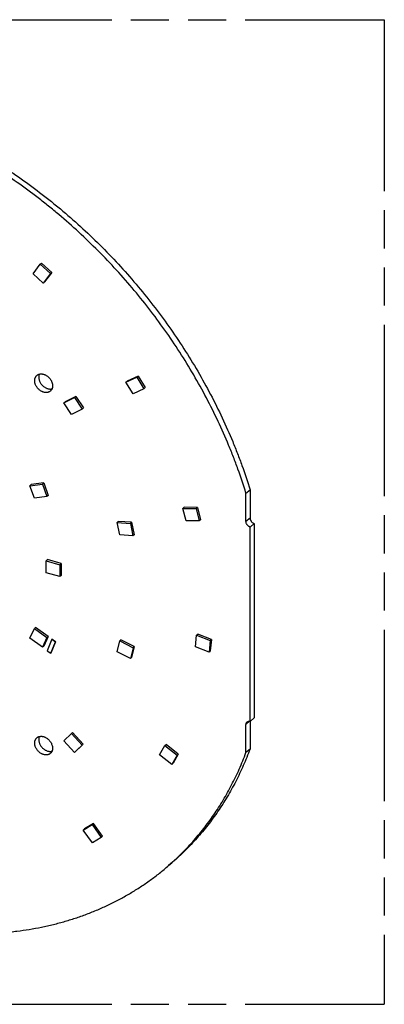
# Model space of a CAD drawing. Header units: millimetres. Extents: x 0 to 210, y 0 to 297.
# Tile 28 of 29: x 132 to 150, y 208 to 258. Entities that reach past the tile are written whole.
import ezdxf

# ---------------------------------------------------------------- set-up
doc = ezdxf.new("R2010")
doc.units = ezdxf.units.MM
doc.header["$LTSCALE"] = 19.36
doc.linetypes.add('PHANTOM', pattern=[0.8, 0.45, -0.05, 0.1, -0.05, 0.1, -0.05])
doc.layers.get('0').update_dxf_attribs({"linetype": 'CONTINUOUS'})
doc.layers.add('DEFAULT_3', color=7, linetype='PHANTOM')

msp = doc.modelspace()

# ---------------------------------------------------------------- linework, layer by layer
at = {"color": 7, "linetype": 'Continuous'}
for p, q in [((132.2834, 244.7757), (132.6481, 245.2595)), ((132.6481, 245.2595), (132.7131, 245.3158)), ((132.6481, 245.2595), (133.1636, 244.7916)), ((132.7131, 245.3158), (133.2286, 244.8479)), ((132.7989, 244.3078), (132.2834, 244.7757)), ((133.1636, 244.7916), (132.7989, 244.3078)), ((133.2286, 244.8479), (132.8639, 244.3641)), ((133.2286, 244.8479), (133.1636, 244.7916)), ((132.7989, 244.3078), (132.8639, 244.3641)), ((136.9972, 239.2692), (137.55, 239.5271)), ((137.615, 239.5834), (137.0622, 239.3254)), ((137.55, 239.5271), (137.615, 239.5834)), ((137.55, 239.5271), (137.9154, 238.9379)), ((137.615, 239.5834), (137.9804, 238.9942)), ((136.9972, 239.2692), (137.0622, 239.3254)), ((137.3626, 238.6799), (136.9972, 239.2692)), ((134.4577, 238.5485), (133.9154, 238.2739)), ((134.3927, 238.4922), (134.4577, 238.5485)), ((134.4577, 238.5485), (134.835, 237.9651)), ((137.9154, 238.9379), (137.3626, 238.6799)), ((137.9804, 238.9942), (137.9154, 238.9379)), ((133.8504, 238.2176), (134.3927, 238.4922)), ((133.8504, 238.2176), (133.9154, 238.2739)), ((134.2277, 237.6341), (133.8504, 238.2176)), ((134.3927, 238.4922), (134.77, 237.9088)), ((134.77, 237.9088), (134.2277, 237.6341)), ((134.835, 237.9651), (134.77, 237.9088)), ((132.1143, 234.0165), (132.7544, 234.0968)), ((132.1143, 234.0165), (132.1793, 234.0728)), ((132.3462, 233.3894), (132.1143, 234.0165)), ((132.8194, 234.1531), (132.1793, 234.0728)), ((132.7544, 234.0968), (132.8194, 234.1531)), ((132.7544, 234.0968), (132.9863, 233.4698)), ((132.8194, 234.1531), (133.0513, 233.5261)), ((133.0513, 233.5261), (132.9863, 233.4698)), ((143.0996, 233.6334), (143.3059, 233.812)), ((143.0996, 232.1963), (143.0996, 233.6334)), ((143.3059, 233.812), (143.3059, 232.3749)), ((132.9863, 233.4698), (132.3462, 233.3894)), ((139.8958, 232.8625), (139.9608, 232.9188)), ((139.8958, 232.8625), (140.5622, 232.8598)), ((140.0618, 232.2315), (139.8958, 232.8625)), ((140.6272, 232.9161), (139.9608, 232.9188)), ((140.5622, 232.8598), (140.6272, 232.9161)), ((140.5622, 232.8598), (140.7281, 232.2289)), ((140.6272, 232.9161), (140.7931, 232.2851)), ((136.5465, 232.1421), (136.6115, 232.1984)), ((136.5465, 232.1421), (137.2219, 232.1014)), ((136.6816, 231.5121), (136.5465, 232.1421)), ((137.2869, 232.1577), (136.6115, 232.1984)), ((137.2219, 232.1014), (137.2869, 232.1577)), ((137.2219, 232.1014), (137.357, 231.4715)), ((137.2869, 232.1577), (137.422, 231.5278)), ((140.7281, 232.2289), (140.0618, 232.2315)), ((140.7931, 232.2851), (140.7281, 232.2289)), ((143.3161, 231.9174), (143.5223, 232.096)), ((143.5223, 232.096), (143.5223, 222.2231)), ((137.357, 231.4715), (136.6816, 231.5121)), ((137.422, 231.5278), (137.357, 231.4715)), ((143.3161, 222.0444), (143.3161, 231.9174)), ((132.9454, 230.2042), (133.0104, 230.2605)), ((132.9454, 230.2042), (133.6382, 230.0042)), ((132.9454, 229.5979), (132.9454, 230.2042)), ((133.7032, 230.0605), (133.0104, 230.2605)), ((133.6382, 230.0042), (133.7032, 230.0605)), ((133.6382, 230.0042), (133.6382, 229.3979)), ((133.7032, 230.0605), (133.7032, 229.4542)), ((133.6382, 229.3979), (132.9454, 229.5979)), ((133.7032, 229.4542), (133.6382, 229.3979)), ((132.1142, 226.2653), (132.3462, 226.7584)), ((132.3462, 226.7584), (132.4112, 226.8147)), ((132.3462, 226.7584), (132.9862, 226.3085)), ((133.0512, 226.3648), (132.4112, 226.8147)), ((132.7543, 225.8154), (132.1142, 226.2653)), ((132.9862, 226.3085), (132.7543, 225.8154)), ((133.0512, 226.3648), (132.8193, 225.8717)), ((132.9862, 226.3085), (133.0512, 226.3648)), ((133.2309, 226.2168), (132.9928, 225.635)), ((133.186, 225.5085), (133.4241, 226.0904)), ((133.4253, 226.0915), (133.1872, 225.5096)), ((133.2322, 226.2179), (133.2309, 226.2168)), ((133.4241, 226.0904), (133.2309, 226.2168)), ((133.2322, 226.2179), (133.4253, 226.0915)), ((133.4253, 226.0915), (133.4241, 226.0904)), ((136.5472, 225.5834), (136.6821, 226.1355)), ((136.6821, 226.1355), (136.7471, 226.1918)), ((136.6821, 226.1355), (137.3576, 225.7863)), ((137.4226, 225.8426), (136.7471, 226.1918)), ((140.5304, 225.8328), (140.5864, 226.4202)), ((140.5864, 226.4202), (140.6514, 226.4765)), ((140.5864, 226.4202), (141.2762, 226.1571)), ((141.3412, 226.2134), (140.6514, 226.4765)), ((141.2762, 226.1571), (141.2203, 225.5696)), ((141.2762, 226.1571), (141.3412, 226.2134)), ((141.3412, 226.2134), (141.2853, 225.6259)), ((132.8193, 225.8717), (132.7543, 225.8154)), ((132.9928, 225.635), (133.186, 225.5085)), ((133.1872, 225.5096), (133.186, 225.5085)), ((137.2227, 225.2343), (136.5472, 225.5834)), ((137.3576, 225.7863), (137.2227, 225.2343)), ((137.4226, 225.8426), (137.2877, 225.2906)), ((137.3576, 225.7863), (137.4226, 225.8426)), ((141.2203, 225.5696), (140.5304, 225.8328)), ((141.2853, 225.6259), (141.2203, 225.5696)), ((137.2877, 225.2906), (137.2227, 225.2343)), ((143.3059, 222.0471), (143.3059, 220.6431)), ((143.5223, 222.2231), (143.3161, 222.0444)), ((143.0996, 220.4645), (143.0996, 221.8905)), ((133.8484, 221.0601), (134.2258, 221.4256)), ((134.3906, 220.4723), (133.8484, 221.0601)), ((134.2258, 221.4256), (134.2908, 221.4819)), ((134.2258, 221.4256), (134.768, 220.8378)), ((134.833, 220.8941), (134.2908, 221.4819)), ((134.768, 220.8378), (134.3906, 220.4723)), ((134.4556, 220.5286), (134.3906, 220.4723)), ((134.833, 220.8941), (134.4556, 220.5286)), ((134.768, 220.8378), (134.833, 220.8941)), ((138.7055, 220.3529), (138.9757, 220.8175)), ((138.9757, 220.8175), (139.0407, 220.8738)), ((138.9757, 220.8175), (139.5959, 220.3297)), ((139.6609, 220.386), (139.0407, 220.8738)), ((143.3059, 220.6431), (143.0996, 220.4645)), ((139.3257, 219.865), (138.7055, 220.3529)), ((139.5959, 220.3297), (139.3257, 219.865)), ((139.6609, 220.386), (139.3907, 219.9213)), ((139.5959, 220.3297), (139.6609, 220.386)), ((139.3907, 219.9213), (139.3257, 219.865)), ((134.8316, 216.5269), (135.2797, 216.8059)), ((134.8316, 216.5269), (134.8966, 216.5832)), ((135.2983, 215.8801), (134.8316, 216.5269)), ((135.3447, 216.8622), (134.8966, 216.5832)), ((135.2797, 216.8059), (135.3447, 216.8622)), ((135.2797, 216.8059), (135.7464, 216.1591)), ((135.8114, 216.2154), (135.3447, 216.8622)), ((135.7464, 216.1591), (135.2983, 215.8801)), ((135.7464, 216.1591), (135.8114, 216.2154)), ((139.3682, 214.8993), (139.162, 214.7207))]:
    msp.add_line(p, q, dxfattribs=at)
at = {"color": 9, "linetype": 'Continuous'}
for p, q in [((143.3059, 232.3749), (143.0996, 232.1963)), ((143.0996, 221.8905), (143.2851, 222.0512))]:
    msp.add_line(p, q, dxfattribs=at)
at = {"color": 7, "linetype": 'Continuous'}
for points, knots in [([(143.0996, 233.6334), (142.973, 234.0448), (142.7673, 234.6591), (142.4636, 235.4699), (142.1375, 236.282), (141.6916, 237.2896), (141.0984, 238.4805), (140.4478, 239.6523), (139.7418, 240.8012), (138.9829, 241.9233), (138.1735, 243.0151), (137.3163, 244.0728), (136.414, 245.0932), (135.4697, 246.0727), (134.4865, 247.0082), (133.6362, 247.7495), (132.9394, 248.3177), (132.2345, 248.8671), (131.3357, 249.5207), (130.5953, 250.0097), (130.2211, 250.2446)], [0, 0, 0, 0, 0.0602004, 0.0905612, 0.1210836, 0.1825744, 0.2446042, 0.3070951, 0.369965, 0.4331282, 0.4964963, 0.5599793, 0.6234861, 0.6869252, 0.7502059, 0.8132389, 0.844637, 0.8759408, 0.93822, 1, 1, 1, 1]), ([(130.4274, 250.4232), (130.8015, 250.1883), (131.542, 249.6993), (132.4407, 249.0457), (133.1456, 248.4963), (133.8424, 247.9281), (134.6927, 247.1868), (135.676, 246.2513), (136.6203, 245.2718), (137.5225, 244.2515), (138.3798, 243.1937), (139.1892, 242.1019), (139.9481, 240.9798), (140.654, 239.8309), (141.3046, 238.6591), (141.8978, 237.4682), (142.3438, 236.4606), (142.6698, 235.6485), (142.9736, 234.8377), (143.1792, 234.2234), (143.3059, 233.812)], [0, 0, 0, 0, 0.06178, 0.1240592, 0.155363, 0.1867611, 0.2497941, 0.3130748, 0.3765139, 0.4400207, 0.5035037, 0.5668718, 0.630035, 0.6929049, 0.7553958, 0.8174256, 0.8789164, 0.9094388, 0.9397996, 1, 1, 1, 1]), ([(132.3608, 239.3505), (132.3608, 239.3638), (132.362, 239.3902), (132.3673, 239.4289), (132.3763, 239.466), (132.3887, 239.5011), (132.4046, 239.534), (132.4238, 239.5643), (132.4461, 239.592), (132.4629, 239.6084), (132.4718, 239.6161)], [0, 0, 0, 0, 0.1348346, 0.2662136, 0.3943136, 0.5194326, 0.6419885, 0.7625097, 0.8816172, 1, 1, 1, 1]), ([(132.4718, 239.6161), (132.4793, 239.6226), (132.4951, 239.6349), (132.5206, 239.651), (132.5477, 239.6645), (132.5764, 239.6755), (132.6065, 239.6839), (132.6378, 239.6895), (132.6701, 239.6925), (132.7032, 239.6927), (132.737, 239.6902), (132.783, 239.6832), (132.8291, 239.6708), (132.8744, 239.6535), (132.9201, 239.6326), (132.9757, 239.6004), (133.0381, 239.5534), (133.0955, 239.4988), (133.1465, 239.4378), (133.19, 239.3719), (133.225, 239.3025), (133.2466, 239.2425), (133.2588, 239.1943), (133.2674, 239.1471), (133.2701, 239.1115), (133.2701, 239.088)], [0, 0, 0, 0, 0.0259192, 0.0519535, 0.078214, 0.1048035, 0.131814, 0.1593238, 0.1873957, 0.2160764, 0.2453963, 0.2753693, 0.3372166, 0.369085, 0.4015196, 0.4678406, 0.535699, 0.6044773, 0.6734993, 0.7420736, 0.8095369, 0.8752973, 0.9074017, 0.9389142, 1, 1, 1, 1]), ([(132.5962, 239.6808), (132.5913, 239.6693), (132.5828, 239.6455), (132.5737, 239.6082), (132.5682, 239.5692), (132.5671, 239.5426), (132.5671, 239.5291)], [0, 0, 0, 0, 0.2408126, 0.4873974, 0.7403436, 1, 1, 1, 1]), ([(132.5671, 239.5291), (132.5671, 239.5091), (132.5698, 239.4684), (132.5813, 239.4073), (132.6001, 239.346), (132.626, 239.2857), (132.6585, 239.2272), (132.697, 239.1716), (132.7409, 239.1198), (132.7895, 239.0725), (132.842, 239.0307), (132.8975, 238.9951), (132.955, 238.9661), (133.0138, 238.9443), (133.0727, 238.9301), (133.1216, 238.9247), (133.1598, 238.9245), (133.1876, 238.9263), (133.2147, 238.9301), (133.2323, 238.934), (133.241, 238.9363)], [0, 0, 0, 0, 0.0593089, 0.120721, 0.1840399, 0.2489641, 0.3151102, 0.3820358, 0.4492624, 0.5162976, 0.5826579, 0.6478909, 0.7115979, 0.7734572, 0.8332468, 0.8908674, 0.9188886, 0.9463963, 0.9734202, 1, 1, 1, 1]), ([(133.1592, 238.8224), (133.1516, 238.8159), (133.1359, 238.8035), (133.1104, 238.7875), (133.0832, 238.7739), (133.0545, 238.763), (133.0244, 238.7546), (132.9932, 238.749), (132.9609, 238.746), (132.9277, 238.7458), (132.894, 238.7483), (132.8479, 238.7553), (132.8018, 238.7677), (132.7565, 238.785), (132.7108, 238.8059), (132.6553, 238.8381), (132.5928, 238.8851), (132.5354, 238.9397), (132.4844, 239.0007), (132.4409, 239.0666), (132.4059, 239.136), (132.3844, 239.196), (132.3722, 239.2442), (132.3636, 239.2914), (132.3608, 239.327), (132.3608, 239.3505)], [0, 0, 0, 0, 0.0259192, 0.0519535, 0.078214, 0.1048035, 0.131814, 0.1593238, 0.1873957, 0.2160764, 0.2453963, 0.2753693, 0.3372166, 0.369085, 0.4015196, 0.4678406, 0.535699, 0.6044773, 0.6734993, 0.7420736, 0.8095369, 0.8752973, 0.9074017, 0.9389142, 1, 1, 1, 1]), ([(133.2701, 239.088), (133.2701, 239.0747), (133.269, 239.0483), (133.2636, 239.0096), (133.2547, 238.9725), (133.2422, 238.9374), (133.2263, 238.9045), (133.2072, 238.8741), (133.1849, 238.8465), (133.168, 238.8301), (133.1592, 238.8224)], [0, 0, 0, 0, 0.1348346, 0.2662136, 0.3943136, 0.5194326, 0.6419885, 0.7625097, 0.8816172, 1, 1, 1, 1]), ([(143.3161, 231.9174), (143.3016, 231.9216), (143.2801, 231.93), (143.253, 231.9446), (143.2262, 231.962), (143.1949, 231.9878), (143.1622, 232.0241), (143.1352, 232.0646), (143.1184, 232.1008), (143.1087, 232.1305), (143.1035, 232.1526), (143.1004, 232.1745), (143.0996, 232.1891), (143.0996, 232.1963)], [0, 0, 0, 0, 0.1204845, 0.1827712, 0.2461394, 0.3751105, 0.5054639, 0.635021, 0.7616867, 0.8234121, 0.8837876, 0.9426787, 1, 1, 1, 1]), ([(143.3059, 232.3749), (143.3059, 232.3677), (143.3066, 232.3531), (143.3098, 232.3312), (143.315, 232.3091), (143.3246, 232.2795), (143.3415, 232.2432), (143.3684, 232.2027), (143.4011, 232.1664), (143.4324, 232.1406), (143.4592, 232.1233), (143.4864, 232.1086), (143.5078, 232.1002), (143.5223, 232.096)], [0, 0, 0, 0, 0.0573213, 0.1162124, 0.1765879, 0.2383133, 0.364979, 0.4945361, 0.6248895, 0.7538606, 0.8172288, 0.8795155, 1, 1, 1, 1]), ([(143.0996, 221.8905), (143.0996, 221.8969), (143.1002, 221.9094), (143.1028, 221.9279), (143.107, 221.9455), (143.1129, 221.9622), (143.1205, 221.9778), (143.1296, 221.9923), (143.1402, 222.0055), (143.1482, 222.0133), (143.1525, 222.0169)], [0, 0, 0, 0, 0.1348346, 0.2662136, 0.3943136, 0.5194326, 0.6419885, 0.7625097, 0.8816172, 1, 1, 1, 1]), ([(143.1525, 222.0169), (143.1575, 222.0213), (143.1683, 222.0294), (143.1862, 222.0392), (143.2056, 222.0465), (143.2263, 222.0513), (143.2479, 222.0536), (143.2703, 222.0532), (143.2932, 222.0502), (143.3085, 222.0466), (143.3161, 222.0444)], [0, 0, 0, 0, 0.1161867, 0.2333945, 0.3525725, 0.4745366, 0.5999256, 0.729178, 0.8625255, 1, 1, 1, 1]), ([(132.3608, 220.9475), (132.3608, 220.9608), (132.362, 220.9872), (132.3673, 221.0259), (132.3763, 221.0629), (132.3887, 221.098), (132.4046, 221.1309), (132.4238, 221.1613), (132.4461, 221.1889), (132.4629, 221.2054), (132.4718, 221.2131)], [0, 0, 0, 0, 0.1348346, 0.2662136, 0.3943136, 0.5194326, 0.6419885, 0.7625097, 0.8816172, 1, 1, 1, 1]), ([(132.4718, 221.2131), (132.4793, 221.2196), (132.4951, 221.2319), (132.5206, 221.248), (132.5477, 221.2615), (132.5764, 221.2725), (132.6065, 221.2808), (132.6378, 221.2865), (132.6701, 221.2894), (132.7032, 221.2897), (132.737, 221.2871), (132.783, 221.2801), (132.8291, 221.2677), (132.8744, 221.2505), (132.9201, 221.2295), (132.9757, 221.1973), (133.0381, 221.1503), (133.0955, 221.0957), (133.1465, 221.0348), (133.19, 220.9689), (133.225, 220.8994), (133.2466, 220.8395), (133.2588, 220.7912), (133.2674, 220.7441), (133.2701, 220.7084), (133.2701, 220.685)], [0, 0, 0, 0, 0.0259192, 0.0519535, 0.078214, 0.1048035, 0.131814, 0.1593238, 0.1873957, 0.2160764, 0.2453963, 0.2753693, 0.3372166, 0.369085, 0.4015196, 0.4678406, 0.535699, 0.6044773, 0.6734993, 0.7420736, 0.8095369, 0.8752973, 0.9074017, 0.9389142, 1, 1, 1, 1]), ([(132.5962, 221.2778), (132.5913, 221.2663), (132.5828, 221.2425), (132.5737, 221.2051), (132.5682, 221.1661), (132.5671, 221.1395), (132.5671, 221.1261)], [0, 0, 0, 0, 0.2408126, 0.4873974, 0.7403436, 1, 1, 1, 1]), ([(132.5671, 221.1261), (132.5671, 221.1061), (132.5698, 221.0653), (132.5813, 221.0042), (132.6001, 220.943), (132.626, 220.8826), (132.6585, 220.8242), (132.697, 220.7686), (132.7409, 220.7167), (132.7895, 220.6695), (132.842, 220.6277), (132.8975, 220.592), (132.955, 220.563), (133.0138, 220.5413), (133.0727, 220.527), (133.1216, 220.5217), (133.1598, 220.5214), (133.1876, 220.5233), (133.2147, 220.5271), (133.2323, 220.531), (133.241, 220.5332)], [0, 0, 0, 0, 0.0593089, 0.120721, 0.1840399, 0.2489641, 0.3151102, 0.3820358, 0.4492624, 0.5162976, 0.5826579, 0.6478909, 0.7115979, 0.7734572, 0.8332468, 0.8908674, 0.9188886, 0.9463963, 0.9734202, 1, 1, 1, 1]), ([(133.1592, 220.4193), (133.1516, 220.4128), (133.1359, 220.4005), (133.1104, 220.3845), (133.0832, 220.3709), (133.0545, 220.3599), (133.0244, 220.3516), (132.9932, 220.3459), (132.9609, 220.343), (132.9277, 220.3428), (132.894, 220.3453), (132.8479, 220.3523), (132.8018, 220.3647), (132.7565, 220.382), (132.7108, 220.4029), (132.6553, 220.4351), (132.5928, 220.4821), (132.5354, 220.5367), (132.4844, 220.5976), (132.4409, 220.6635), (132.4059, 220.733), (132.3844, 220.7929), (132.3722, 220.8412), (132.3636, 220.8883), (132.3608, 220.924), (132.3608, 220.9475)], [0, 0, 0, 0, 0.0259192, 0.0519535, 0.078214, 0.1048035, 0.131814, 0.1593238, 0.1873957, 0.2160764, 0.2453963, 0.2753693, 0.3372166, 0.369085, 0.4015196, 0.4678406, 0.535699, 0.6044773, 0.6734993, 0.7420736, 0.8095369, 0.8752973, 0.9074017, 0.9389142, 1, 1, 1, 1]), ([(133.2701, 220.685), (133.2701, 220.6716), (133.269, 220.6453), (133.2636, 220.6065), (133.2547, 220.5695), (133.2422, 220.5344), (133.2263, 220.5015), (133.2072, 220.4711), (133.1849, 220.4435), (133.168, 220.427), (133.1592, 220.4193)], [0, 0, 0, 0, 0.1348346, 0.2662136, 0.3943136, 0.5194326, 0.6419885, 0.7625097, 0.8816172, 1, 1, 1, 1]), ([(143.3059, 220.6431), (143.2529, 220.5015), (143.143, 220.2204), (142.9663, 219.8051), (142.7783, 219.3974), (142.5792, 218.9976), (142.3691, 218.606), (142.1481, 218.2227), (141.9163, 217.8481), (141.6739, 217.4822), (141.4209, 217.1254), (141.1577, 216.7778), (140.8842, 216.4397), (140.6007, 216.1112), (140.3073, 215.7926), (140.0042, 215.4839), (139.6917, 215.1855), (139.477, 214.9935), (139.3682, 214.8993)], [0, 0, 0, 0, 0.064492, 0.1286171, 0.1923937, 0.2558416, 0.3189814, 0.3818348, 0.4444245, 0.506774, 0.568908, 0.6308515, 0.6926305, 0.7542714, 0.8158013, 0.8772475, 0.9386377, 1, 1, 1, 1]), ([(139.162, 214.7207), (139.2708, 214.8149), (139.4854, 215.0069), (139.798, 215.3053), (140.1011, 215.6139), (140.3944, 215.9326), (140.6779, 216.2611), (140.9514, 216.5992), (141.2147, 216.9468), (141.4676, 217.3036), (141.7101, 217.6695), (141.9419, 218.0441), (142.1629, 218.4274), (142.373, 218.819), (142.5721, 219.2188), (142.76, 219.6265), (142.9367, 220.0418), (143.0466, 220.3228), (143.0996, 220.4645)], [0, 0, 0, 0, 0.0613623, 0.1227525, 0.1841987, 0.2457286, 0.3073695, 0.3691485, 0.431092, 0.493226, 0.5555755, 0.6181652, 0.6810186, 0.7441584, 0.8076063, 0.8713829, 0.935508, 1, 1, 1, 1]), ([(130.1762, 211.2864), (130.3914, 211.2968), (130.7132, 211.3181), (131.1401, 211.3587), (131.5624, 211.4069), (132.0849, 211.4817), (132.6019, 211.5765), (133.0103, 211.6641), (133.4136, 211.759), (133.9112, 211.8922), (134.4981, 212.0752), (135.073, 212.2811), (135.6351, 212.5096), (136.184, 212.7605), (136.719, 213.0333), (137.2394, 213.328), (137.7448, 213.6441), (138.2345, 213.9813), (138.708, 214.3391), (139.0126, 214.5913), (139.162, 214.7207)], [0, 0, 0, 0, 0.0659334, 0.0986732, 0.1312642, 0.1960084, 0.2601942, 0.292088, 0.3238532, 0.3870106, 0.4497039, 0.5119705, 0.5738505, 0.6353862, 0.6966225, 0.757606, 0.8183852, 0.8790098, 0.9395309, 1, 1, 1, 1])]:
    msp.add_open_spline(points, degree=3, knots=knots, dxfattribs=at)
at = {"layer": 'DEFAULT_3', "color": 91, "linetype": 'PHANTOM', "true_color": 0x80ff80}
for p, q in [((50.1286, 257.68), (150.1286, 257.68)), ((150.1286, 257.68), (150.1286, 207.68)), ((50.1286, 207.68), (150.1286, 207.68))]:
    msp.add_line(p, q, dxfattribs=at)

doc.saveas('drawing.dxf')
